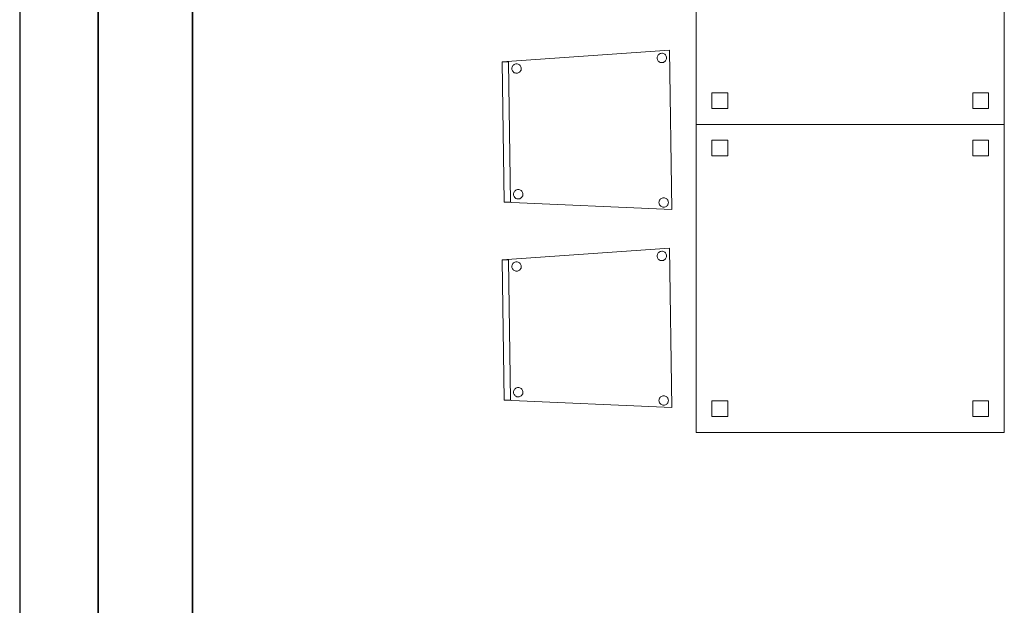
# Model space of a CAD drawing. Header units: metres. Extents: x 391.1 to 430.4, y 12.7 to 29.8.
# Tile 5 of 208: x 391.1 to 394.3, y 16.8 to 18.6. Entities that reach past the tile are written whole.
import ezdxf

# ---------------------------------------------------------------- set-up
doc = ezdxf.new("R2010")
doc.units = ezdxf.units.M
doc.layers.add('01_SUELOS', color=7, linetype='Continuous', lineweight=25, true_color=0x007f00)
for name, color, linetype, lineweight in [('02_MOBILIARIO', 7, 'Continuous', 18), ('A-DETL-____-MBND', 7, 'Continuous', 18), ('A-WALL-____-MCUT', 7, 'Continuous', 25), ('A-WALL-____-OTLN', 7, 'Continuous', 25)]:
    doc.layers.add(name, color=color, linetype=linetype, lineweight=lineweight)

# ---------------------------------------------------------------- blocks, each defined once
blk = doc.blocks.new('Family - Forjat PS-1-153576-02_SAN_P0')
at = {"layer": '01_SUELOS', "color": 9, "true_color": 0xaad4aa}
for p, q in [((0, 14.0532), (0, 0)), ((0, 0), (0, 14.0532))]:
    blk.add_line(p, q, dxfattribs=at)
blk = doc.blocks.new('Family - Mur PS-1-153626-02_SAN_P0')
at = {"layer": 'A-DETL-____-MBND', "color": 253, "true_color": 0xaaaaaa}
for p, q in [((15.5232, 0.25), (0, 0.25)), ((0, 0.25), (15.5232, 0.25)), ((0, 0), (15.5232, 0)), ((15.5232, 0), (0, 0)), ((0, 0), (15.5232, 0))]:
    blk.add_line(p, q, dxfattribs=at)
blk = doc.blocks.new('Family - Cadira confident_PB-155343-02_SAN_P0')
at = {"layer": '02_MOBILIARIO', "color": 253, "true_color": 0xaaaaaa}
for p, q in [((0, 0.4694), (0.5322, 0.5065)), ((0.5322, 0.5065), (0, 0.4694)), ((0.5322, 0.5065), (0.5389, 0)), ((0.5389, 0), (0.5322, 0.5065)), ((0.4925, 0.4817), (0.4926, 0.4843)), ((0.4926, 0.4843), (0.4925, 0.4817)), ((0.4927, 0.4791), (0.4925, 0.4817)), ((0.4925, 0.4817), (0.4927, 0.4791)), ((0.4926, 0.4843), (0.4933, 0.4868)), ((0.4933, 0.4868), (0.4926, 0.4843)), ((0.4934, 0.4766), (0.4927, 0.4791)), ((0.4927, 0.4791), (0.4934, 0.4766)), ((0.4933, 0.4868), (0.4944, 0.4892)), ((0.4944, 0.4892), (0.4933, 0.4868)), ((0.4946, 0.4743), (0.4934, 0.4766)), ((0.4934, 0.4766), (0.4946, 0.4743)), ((0.4944, 0.4892), (0.4958, 0.4914)), ((0.4958, 0.4914), (0.4944, 0.4892)), ((0.4961, 0.4722), (0.4946, 0.4743)), ((0.4946, 0.4743), (0.4961, 0.4722)), ((0.4958, 0.4914), (0.4976, 0.4932)), ((0.4976, 0.4932), (0.4958, 0.4914)), ((0.4979, 0.4703), (0.4961, 0.4722)), ((0.4961, 0.4722), (0.4979, 0.4703)), ((0.4976, 0.4932), (0.4998, 0.4948)), ((0.4998, 0.4948), (0.4976, 0.4932)), ((0.5001, 0.4689), (0.4979, 0.4703)), ((0.4979, 0.4703), (0.5001, 0.4689)), ((0.4998, 0.4948), (0.5021, 0.4959)), ((0.5021, 0.4959), (0.4998, 0.4948)), ((0.5021, 0.4959), (0.5046, 0.4966)), ((0.5046, 0.4966), (0.5021, 0.4959)), ((0.5046, 0.4966), (0.5072, 0.4969)), ((0.5072, 0.4969), (0.5046, 0.4966)), ((0.5072, 0.4969), (0.5098, 0.4967)), ((0.5098, 0.4967), (0.5072, 0.4969)), ((0.5098, 0.4967), (0.5123, 0.496)), ((0.5123, 0.496), (0.5098, 0.4967)), ((0.5123, 0.496), (0.5147, 0.4949)), ((0.5147, 0.4949), (0.5123, 0.496)), ((0.5147, 0.4949), (0.5168, 0.4935)), ((0.5168, 0.4935), (0.5147, 0.4949)), ((0.5171, 0.4706), (0.515, 0.4691)), ((0.515, 0.4691), (0.5171, 0.4706)), ((0.5168, 0.4935), (0.5187, 0.4917)), ((0.5187, 0.4917), (0.5168, 0.4935)), ((0.519, 0.4725), (0.5171, 0.4706)), ((0.5171, 0.4706), (0.519, 0.4725)), ((0.5187, 0.4917), (0.5202, 0.4896)), ((0.5202, 0.4896), (0.5187, 0.4917)), ((0.5204, 0.4746), (0.519, 0.4725)), ((0.519, 0.4725), (0.5204, 0.4746)), ((0.5202, 0.4896), (0.5214, 0.4872)), ((0.5214, 0.4872), (0.5202, 0.4896)), ((0.5215, 0.477), (0.5204, 0.4746)), ((0.5204, 0.4746), (0.5215, 0.477)), ((0.5214, 0.4872), (0.5221, 0.4847)), ((0.5221, 0.4847), (0.5214, 0.4872)), ((0.5221, 0.4795), (0.5215, 0.477)), ((0.5215, 0.477), (0.5221, 0.4795)), ((0.5221, 0.4847), (0.5223, 0.4821)), ((0.5223, 0.4821), (0.5221, 0.4847)), ((0.5223, 0.4821), (0.5221, 0.4795)), ((0.5221, 0.4795), (0.5223, 0.4821)), ((0, 0.4694), (0.02, 0.4697)), ((0.02, 0.4697), (0, 0.4694)), ((0.0059, 0.023), (0, 0.4694)), ((0, 0.4694), (0.0059, 0.023)), ((0.0059, 0.023), (0, 0.4694)), ((0, 0.4694), (0.0059, 0.023)), ((0.02, 0.4697), (0.0259, 0.0232)), ((0.0259, 0.0232), (0.02, 0.4697)), ((0.0305, 0.448), (0.0306, 0.4506)), ((0.0306, 0.4506), (0.0305, 0.448)), ((0.0307, 0.4454), (0.0305, 0.448)), ((0.0305, 0.448), (0.0307, 0.4454)), ((0.0306, 0.4506), (0.0313, 0.4531)), ((0.0313, 0.4531), (0.0306, 0.4506)), ((0.0314, 0.4429), (0.0307, 0.4454)), ((0.0307, 0.4454), (0.0314, 0.4429)), ((0.0313, 0.4531), (0.0324, 0.4555)), ((0.0324, 0.4555), (0.0313, 0.4531)), ((0.0326, 0.4405), (0.0314, 0.4429)), ((0.0314, 0.4429), (0.0326, 0.4405)), ((0.0324, 0.4555), (0.0338, 0.4576)), ((0.0338, 0.4576), (0.0324, 0.4555)), ((0.0341, 0.4384), (0.0326, 0.4405)), ((0.0326, 0.4405), (0.0341, 0.4384)), ((0.0338, 0.4576), (0.0356, 0.4595)), ((0.0356, 0.4595), (0.0338, 0.4576)), ((0.0356, 0.4595), (0.0377, 0.461)), ((0.0377, 0.461), (0.0356, 0.4595)), ((0.0377, 0.461), (0.0401, 0.4621)), ((0.0401, 0.4621), (0.0377, 0.461)), ((0.0401, 0.4621), (0.0426, 0.4628)), ((0.0426, 0.4628), (0.0401, 0.4621)), ((0.0426, 0.4628), (0.0452, 0.4631)), ((0.0452, 0.4631), (0.0426, 0.4628)), ((0.0452, 0.4631), (0.0478, 0.4629)), ((0.0478, 0.4629), (0.0452, 0.4631)), ((0.0478, 0.4629), (0.0503, 0.4623)), ((0.0503, 0.4623), (0.0478, 0.4629)), ((0.0503, 0.4623), (0.0527, 0.4612)), ((0.0527, 0.4612), (0.0503, 0.4623)), ((0.0527, 0.4612), (0.0548, 0.4597)), ((0.0548, 0.4597), (0.0527, 0.4612)), ((0.0548, 0.4597), (0.0567, 0.4579)), ((0.0567, 0.4579), (0.0548, 0.4597)), ((0.057, 0.4387), (0.0551, 0.4369)), ((0.0551, 0.4369), (0.057, 0.4387)), ((0.0567, 0.4579), (0.0582, 0.4558)), ((0.0582, 0.4558), (0.0567, 0.4579)), ((0.0584, 0.4409), (0.057, 0.4387)), ((0.057, 0.4387), (0.0584, 0.4409)), ((0.0582, 0.4558), (0.0594, 0.4535)), ((0.0594, 0.4535), (0.0582, 0.4558)), ((0.0595, 0.4432), (0.0584, 0.4409)), ((0.0584, 0.4409), (0.0595, 0.4432)), ((0.0594, 0.4535), (0.0601, 0.451)), ((0.0601, 0.451), (0.0594, 0.4535)), ((0.0601, 0.4458), (0.0595, 0.4432)), ((0.0595, 0.4432), (0.0601, 0.4458)), ((0.0601, 0.451), (0.0603, 0.4484)), ((0.0603, 0.4484), (0.0601, 0.451)), ((0.0603, 0.4484), (0.0601, 0.4458)), ((0.0601, 0.4458), (0.0603, 0.4484)), ((0.5025, 0.4678), (0.5001, 0.4689)), ((0.5001, 0.4689), (0.5025, 0.4678)), ((0.505, 0.4672), (0.5025, 0.4678)), ((0.5025, 0.4678), (0.505, 0.4672)), ((0.5076, 0.467), (0.505, 0.4672)), ((0.505, 0.4672), (0.5076, 0.467)), ((0.5102, 0.4672), (0.5076, 0.467)), ((0.5076, 0.467), (0.5102, 0.4672)), ((0.5127, 0.4679), (0.5102, 0.4672)), ((0.5102, 0.4672), (0.5127, 0.4679)), ((0.515, 0.4691), (0.5127, 0.4679)), ((0.5127, 0.4679), (0.515, 0.4691)), ((0.0359, 0.4366), (0.0341, 0.4384)), ((0.0341, 0.4384), (0.0359, 0.4366)), ((0.0381, 0.4351), (0.0359, 0.4366)), ((0.0359, 0.4366), (0.0381, 0.4351)), ((0.0405, 0.4341), (0.0381, 0.4351)), ((0.0381, 0.4351), (0.0405, 0.4341)), ((0.043, 0.4334), (0.0405, 0.4341)), ((0.0405, 0.4341), (0.043, 0.4334)), ((0.0456, 0.4332), (0.043, 0.4334)), ((0.043, 0.4334), (0.0456, 0.4332)), ((0.0482, 0.4335), (0.0456, 0.4332)), ((0.0456, 0.4332), (0.0482, 0.4335)), ((0.0507, 0.4342), (0.0482, 0.4335)), ((0.0482, 0.4335), (0.0507, 0.4342)), ((0.053, 0.4353), (0.0507, 0.4342)), ((0.0507, 0.4342), (0.053, 0.4353)), ((0.0551, 0.4369), (0.053, 0.4353)), ((0.053, 0.4353), (0.0551, 0.4369)), ((0.0454, 0.0622), (0.0479, 0.0629)), ((0.0479, 0.0629), (0.0454, 0.0622)), ((0.0479, 0.0629), (0.0505, 0.0631)), ((0.0505, 0.0631), (0.0479, 0.0629)), ((0.0505, 0.0631), (0.0531, 0.0629)), ((0.0531, 0.0629), (0.0505, 0.0631)), ((0.0531, 0.0629), (0.0556, 0.0623)), ((0.0556, 0.0623), (0.0531, 0.0629)), ((0.0357, 0.048), (0.0359, 0.0506)), ((0.0359, 0.0506), (0.0357, 0.048)), ((0.036, 0.0454), (0.0357, 0.048)), ((0.0357, 0.048), (0.036, 0.0454)), ((0.0359, 0.0506), (0.0366, 0.0531)), ((0.0366, 0.0531), (0.0359, 0.0506)), ((0.0367, 0.0429), (0.036, 0.0454)), ((0.036, 0.0454), (0.0367, 0.0429)), ((0.0366, 0.0531), (0.0376, 0.0555)), ((0.0376, 0.0555), (0.0366, 0.0531)), ((0.0378, 0.0406), (0.0367, 0.0429)), ((0.0367, 0.0429), (0.0378, 0.0406)), ((0.0376, 0.0555), (0.0391, 0.0577)), ((0.0391, 0.0577), (0.0376, 0.0555)), ((0.0394, 0.0384), (0.0378, 0.0406)), ((0.0378, 0.0406), (0.0394, 0.0384)), ((0.0391, 0.0577), (0.0409, 0.0595)), ((0.0409, 0.0595), (0.0391, 0.0577)), ((0.0412, 0.0366), (0.0394, 0.0384)), ((0.0394, 0.0384), (0.0412, 0.0366)), ((0.0409, 0.0595), (0.043, 0.061)), ((0.043, 0.061), (0.0409, 0.0595)), ((0.0434, 0.0352), (0.0412, 0.0366)), ((0.0412, 0.0366), (0.0434, 0.0352)), ((0.043, 0.061), (0.0454, 0.0622)), ((0.0454, 0.0622), (0.043, 0.061)), ((0.0458, 0.0341), (0.0434, 0.0352)), ((0.0434, 0.0352), (0.0458, 0.0341)), ((0.0483, 0.0335), (0.0458, 0.0341)), ((0.0458, 0.0341), (0.0483, 0.0335)), ((0.0509, 0.0333), (0.0483, 0.0335)), ((0.0483, 0.0335), (0.0509, 0.0333)), ((0.0535, 0.0335), (0.0509, 0.0333)), ((0.0509, 0.0333), (0.0535, 0.0335)), ((0.056, 0.0342), (0.0535, 0.0335)), ((0.0535, 0.0335), (0.056, 0.0342)), ((0.0556, 0.0623), (0.058, 0.0612)), ((0.058, 0.0612), (0.0556, 0.0623)), ((0.0583, 0.0354), (0.056, 0.0342)), ((0.056, 0.0342), (0.0583, 0.0354)), ((0.058, 0.0612), (0.0601, 0.0598)), ((0.0601, 0.0598), (0.058, 0.0612)), ((0.0604, 0.0369), (0.0583, 0.0354)), ((0.0583, 0.0354), (0.0604, 0.0369)), ((0.0601, 0.0598), (0.062, 0.058)), ((0.062, 0.058), (0.0601, 0.0598)), ((0.0622, 0.0388), (0.0604, 0.0369)), ((0.0604, 0.0369), (0.0622, 0.0388)), ((0.062, 0.058), (0.0635, 0.0558)), ((0.0635, 0.0558), (0.062, 0.058)), ((0.0637, 0.0409), (0.0622, 0.0388)), ((0.0622, 0.0388), (0.0637, 0.0409)), ((0.0635, 0.0558), (0.0646, 0.0535)), ((0.0646, 0.0535), (0.0635, 0.0558)), ((0.0648, 0.0433), (0.0637, 0.0409)), ((0.0637, 0.0409), (0.0648, 0.0433)), ((0.0646, 0.0535), (0.0654, 0.051)), ((0.0654, 0.051), (0.0646, 0.0535)), ((0.0654, 0.0458), (0.0648, 0.0433)), ((0.0648, 0.0433), (0.0654, 0.0458)), ((0.0654, 0.051), (0.0656, 0.0484)), ((0.0656, 0.0484), (0.0654, 0.051)), ((0.0656, 0.0484), (0.0654, 0.0458)), ((0.0654, 0.0458), (0.0656, 0.0484)), ((0.5004, 0.0293), (0.5019, 0.0314)), ((0.5019, 0.0314), (0.5004, 0.0293)), ((0.5019, 0.0314), (0.5037, 0.0333)), ((0.5037, 0.0333), (0.5019, 0.0314)), ((0.5037, 0.0333), (0.5058, 0.0348)), ((0.5058, 0.0348), (0.5037, 0.0333)), ((0.5058, 0.0348), (0.5082, 0.0359)), ((0.5082, 0.0359), (0.5058, 0.0348)), ((0.5082, 0.0359), (0.5107, 0.0366)), ((0.5107, 0.0366), (0.5082, 0.0359)), ((0.5107, 0.0366), (0.5133, 0.0369)), ((0.5133, 0.0369), (0.5107, 0.0366)), ((0.5133, 0.0369), (0.5159, 0.0367)), ((0.5159, 0.0367), (0.5133, 0.0369)), ((0.5159, 0.0367), (0.5184, 0.0361)), ((0.5184, 0.0361), (0.5159, 0.0367)), ((0.5184, 0.0361), (0.5208, 0.035)), ((0.5208, 0.035), (0.5184, 0.0361)), ((0.5208, 0.035), (0.5229, 0.0335)), ((0.5229, 0.0335), (0.5208, 0.035)), ((0.5229, 0.0335), (0.5248, 0.0317)), ((0.5248, 0.0317), (0.5229, 0.0335)), ((0.5248, 0.0317), (0.5263, 0.0296)), ((0.5263, 0.0296), (0.5248, 0.0317)), ((0.0259, 0.0232), (0.0059, 0.023)), ((0.0059, 0.023), (0.0259, 0.0232)), ((0.5389, 0), (0.0059, 0.023)), ((0.0059, 0.023), (0.5389, 0)), ((0.4985, 0.0218), (0.4987, 0.0244)), ((0.4987, 0.0244), (0.4985, 0.0218)), ((0.4988, 0.0192), (0.4985, 0.0218)), ((0.4985, 0.0218), (0.4988, 0.0192)), ((0.4987, 0.0244), (0.4994, 0.0269)), ((0.4994, 0.0269), (0.4987, 0.0244)), ((0.4995, 0.0167), (0.4988, 0.0192)), ((0.4988, 0.0192), (0.4995, 0.0167)), ((0.4994, 0.0269), (0.5004, 0.0293)), ((0.5004, 0.0293), (0.4994, 0.0269)), ((0.5006, 0.0143), (0.4995, 0.0167)), ((0.4995, 0.0167), (0.5006, 0.0143)), ((0.5022, 0.0122), (0.5006, 0.0143)), ((0.5006, 0.0143), (0.5022, 0.0122)), ((0.504, 0.0104), (0.5022, 0.0122)), ((0.5022, 0.0122), (0.504, 0.0104)), ((0.5062, 0.0089), (0.504, 0.0104)), ((0.504, 0.0104), (0.5062, 0.0089)), ((0.5085, 0.0079), (0.5062, 0.0089)), ((0.5062, 0.0089), (0.5085, 0.0079)), ((0.5111, 0.0072), (0.5085, 0.0079)), ((0.5085, 0.0079), (0.5111, 0.0072)), ((0.5137, 0.007), (0.5111, 0.0072)), ((0.5111, 0.0072), (0.5137, 0.007)), ((0.5163, 0.0073), (0.5137, 0.007)), ((0.5137, 0.007), (0.5163, 0.0073)), ((0.5188, 0.008), (0.5163, 0.0073)), ((0.5163, 0.0073), (0.5188, 0.008)), ((0.5211, 0.0091), (0.5188, 0.008)), ((0.5188, 0.008), (0.5211, 0.0091)), ((0.5232, 0.0106), (0.5211, 0.0091)), ((0.5211, 0.0091), (0.5232, 0.0106)), ((0.525, 0.0125), (0.5232, 0.0106)), ((0.5232, 0.0106), (0.525, 0.0125)), ((0.5265, 0.0147), (0.525, 0.0125)), ((0.525, 0.0125), (0.5265, 0.0147)), ((0.5263, 0.0296), (0.5274, 0.0272)), ((0.5274, 0.0272), (0.5263, 0.0296)), ((0.5276, 0.017), (0.5265, 0.0147)), ((0.5265, 0.0147), (0.5276, 0.017)), ((0.5274, 0.0272), (0.5281, 0.0247)), ((0.5281, 0.0247), (0.5274, 0.0272)), ((0.5282, 0.0196), (0.5276, 0.017)), ((0.5276, 0.017), (0.5282, 0.0196)), ((0.5281, 0.0247), (0.5284, 0.0222)), ((0.5284, 0.0222), (0.5281, 0.0247)), ((0.5284, 0.0222), (0.5282, 0.0196)), ((0.5282, 0.0196), (0.5284, 0.0222))]:
    blk.add_line(p, q, dxfattribs=at)
blk = doc.blocks.new('Family - Mur PB-155438-02_SAN_P0')
at = {"layer": 'A-WALL-____-MCUT', "color": 253, "true_color": 0xaaaaaa}
for p, q in [((15.5202, 0.55), (0, 0.55)), ((0, 0), (15.5202, 0))]:
    blk.add_line(p, q, dxfattribs=at)
at = {"layer": 'A-WALL-____-OTLN', "color": 253, "true_color": 0xaaaaaa}
for p, q in [((15.5202, 0.55), (0, 0.55)), ((0, 0), (15.5202, 0))]:
    blk.add_line(p, q, dxfattribs=at)
at = {"layer": 'A-WALL-____-OTLN', "color": 253, "lineweight": 18, "true_color": 0xaaaaaa}
blk.add_line((0, 0), (15.5202, 0), dxfattribs=at)
blk = doc.blocks.new('Family - LONDR55-XX_ZZ-ARQ-CAA-M3D-Londres55-155505-02_SAN_P0')
at = {"layer": '01_SUELOS', "color": 9, "true_color": 0xaad4aa}
for p, q in [((0, 12.9), (0, 0)), ((0, 0), (0, 12.9))]:
    blk.add_line(p, q, dxfattribs=at)
blk = doc.blocks.new('Family - Cadira confident_PB-155507-02_SAN_P0')
at = {"layer": '02_MOBILIARIO', "color": 253, "true_color": 0xaaaaaa}
for p, q in [((0, 0.4694), (0.5322, 0.5065)), ((0.5322, 0.5065), (0, 0.4694)), ((0.5322, 0.5065), (0.5389, 0)), ((0.5389, 0), (0.5322, 0.5065)), ((0.4925, 0.4817), (0.4926, 0.4843)), ((0.4926, 0.4843), (0.4925, 0.4817)), ((0.4927, 0.4791), (0.4925, 0.4817)), ((0.4925, 0.4817), (0.4927, 0.4791)), ((0.4926, 0.4843), (0.4933, 0.4868)), ((0.4933, 0.4868), (0.4926, 0.4843)), ((0.4934, 0.4766), (0.4927, 0.4791)), ((0.4927, 0.4791), (0.4934, 0.4766)), ((0.4933, 0.4868), (0.4944, 0.4892)), ((0.4944, 0.4892), (0.4933, 0.4868)), ((0.4946, 0.4743), (0.4934, 0.4766)), ((0.4934, 0.4766), (0.4946, 0.4743)), ((0.4944, 0.4892), (0.4958, 0.4914)), ((0.4958, 0.4914), (0.4944, 0.4892)), ((0.4961, 0.4722), (0.4946, 0.4743)), ((0.4946, 0.4743), (0.4961, 0.4722)), ((0.4958, 0.4914), (0.4976, 0.4932)), ((0.4976, 0.4932), (0.4958, 0.4914)), ((0.4979, 0.4703), (0.4961, 0.4722)), ((0.4961, 0.4722), (0.4979, 0.4703)), ((0.4976, 0.4932), (0.4998, 0.4948)), ((0.4998, 0.4948), (0.4976, 0.4932)), ((0.5001, 0.4689), (0.4979, 0.4703)), ((0.4979, 0.4703), (0.5001, 0.4689)), ((0.4998, 0.4948), (0.5021, 0.4959)), ((0.5021, 0.4959), (0.4998, 0.4948)), ((0.5021, 0.4959), (0.5046, 0.4966)), ((0.5046, 0.4966), (0.5021, 0.4959)), ((0.5046, 0.4966), (0.5072, 0.4969)), ((0.5072, 0.4969), (0.5046, 0.4966)), ((0.5072, 0.4969), (0.5098, 0.4967)), ((0.5098, 0.4967), (0.5072, 0.4969)), ((0.5098, 0.4967), (0.5123, 0.496)), ((0.5123, 0.496), (0.5098, 0.4967)), ((0.5123, 0.496), (0.5147, 0.4949)), ((0.5147, 0.4949), (0.5123, 0.496)), ((0.5147, 0.4949), (0.5168, 0.4935)), ((0.5168, 0.4935), (0.5147, 0.4949)), ((0.5171, 0.4706), (0.515, 0.4691)), ((0.515, 0.4691), (0.5171, 0.4706)), ((0.5168, 0.4935), (0.5187, 0.4917)), ((0.5187, 0.4917), (0.5168, 0.4935)), ((0.519, 0.4725), (0.5171, 0.4706)), ((0.5171, 0.4706), (0.519, 0.4725)), ((0.5187, 0.4917), (0.5202, 0.4896)), ((0.5202, 0.4896), (0.5187, 0.4917)), ((0.5204, 0.4746), (0.519, 0.4725)), ((0.519, 0.4725), (0.5204, 0.4746)), ((0.5202, 0.4896), (0.5214, 0.4872)), ((0.5214, 0.4872), (0.5202, 0.4896)), ((0.5215, 0.477), (0.5204, 0.4746)), ((0.5204, 0.4746), (0.5215, 0.477)), ((0.5214, 0.4872), (0.5221, 0.4847)), ((0.5221, 0.4847), (0.5214, 0.4872)), ((0.5221, 0.4795), (0.5215, 0.477)), ((0.5215, 0.477), (0.5221, 0.4795)), ((0.5221, 0.4847), (0.5223, 0.4821)), ((0.5223, 0.4821), (0.5221, 0.4847)), ((0.5223, 0.4821), (0.5221, 0.4795)), ((0.5221, 0.4795), (0.5223, 0.4821)), ((0, 0.4694), (0.02, 0.4697)), ((0.02, 0.4697), (0, 0.4694)), ((0.0059, 0.023), (0, 0.4694)), ((0, 0.4694), (0.0059, 0.023)), ((0.0059, 0.023), (0, 0.4694)), ((0, 0.4694), (0.0059, 0.023)), ((0.02, 0.4697), (0.0259, 0.0232)), ((0.0259, 0.0232), (0.02, 0.4697)), ((0.0305, 0.448), (0.0306, 0.4506)), ((0.0306, 0.4506), (0.0305, 0.448)), ((0.0307, 0.4454), (0.0305, 0.448)), ((0.0305, 0.448), (0.0307, 0.4454)), ((0.0306, 0.4506), (0.0313, 0.4531)), ((0.0313, 0.4531), (0.0306, 0.4506)), ((0.0314, 0.4429), (0.0307, 0.4454)), ((0.0307, 0.4454), (0.0314, 0.4429)), ((0.0313, 0.4531), (0.0324, 0.4555)), ((0.0324, 0.4555), (0.0313, 0.4531)), ((0.0326, 0.4405), (0.0314, 0.4429)), ((0.0314, 0.4429), (0.0326, 0.4405)), ((0.0324, 0.4555), (0.0338, 0.4576)), ((0.0338, 0.4576), (0.0324, 0.4555)), ((0.0341, 0.4384), (0.0326, 0.4405)), ((0.0326, 0.4405), (0.0341, 0.4384)), ((0.0338, 0.4576), (0.0356, 0.4595)), ((0.0356, 0.4595), (0.0338, 0.4576)), ((0.0356, 0.4595), (0.0377, 0.461)), ((0.0377, 0.461), (0.0356, 0.4595)), ((0.0377, 0.461), (0.0401, 0.4621)), ((0.0401, 0.4621), (0.0377, 0.461)), ((0.0401, 0.4621), (0.0426, 0.4628)), ((0.0426, 0.4628), (0.0401, 0.4621)), ((0.0426, 0.4628), (0.0452, 0.4631)), ((0.0452, 0.4631), (0.0426, 0.4628)), ((0.0452, 0.4631), (0.0478, 0.4629)), ((0.0478, 0.4629), (0.0452, 0.4631)), ((0.0478, 0.4629), (0.0503, 0.4623)), ((0.0503, 0.4623), (0.0478, 0.4629)), ((0.0503, 0.4623), (0.0527, 0.4612)), ((0.0527, 0.4612), (0.0503, 0.4623)), ((0.0527, 0.4612), (0.0548, 0.4597)), ((0.0548, 0.4597), (0.0527, 0.4612)), ((0.0548, 0.4597), (0.0567, 0.4579)), ((0.0567, 0.4579), (0.0548, 0.4597)), ((0.057, 0.4387), (0.0551, 0.4369)), ((0.0551, 0.4369), (0.057, 0.4387)), ((0.0567, 0.4579), (0.0582, 0.4558)), ((0.0582, 0.4558), (0.0567, 0.4579)), ((0.0584, 0.4409), (0.057, 0.4387)), ((0.057, 0.4387), (0.0584, 0.4409)), ((0.0582, 0.4558), (0.0594, 0.4535)), ((0.0594, 0.4535), (0.0582, 0.4558)), ((0.0595, 0.4432), (0.0584, 0.4409)), ((0.0584, 0.4409), (0.0595, 0.4432)), ((0.0594, 0.4535), (0.0601, 0.451)), ((0.0601, 0.451), (0.0594, 0.4535)), ((0.0601, 0.4458), (0.0595, 0.4432)), ((0.0595, 0.4432), (0.0601, 0.4458)), ((0.0601, 0.451), (0.0603, 0.4484)), ((0.0603, 0.4484), (0.0601, 0.451)), ((0.0603, 0.4484), (0.0601, 0.4458)), ((0.0601, 0.4458), (0.0603, 0.4484)), ((0.5025, 0.4678), (0.5001, 0.4689)), ((0.5001, 0.4689), (0.5025, 0.4678)), ((0.505, 0.4672), (0.5025, 0.4678)), ((0.5025, 0.4678), (0.505, 0.4672)), ((0.5076, 0.467), (0.505, 0.4672)), ((0.505, 0.4672), (0.5076, 0.467)), ((0.5102, 0.4672), (0.5076, 0.467)), ((0.5076, 0.467), (0.5102, 0.4672)), ((0.5127, 0.4679), (0.5102, 0.4672)), ((0.5102, 0.4672), (0.5127, 0.4679)), ((0.515, 0.4691), (0.5127, 0.4679)), ((0.5127, 0.4679), (0.515, 0.4691)), ((0.0359, 0.4366), (0.0341, 0.4384)), ((0.0341, 0.4384), (0.0359, 0.4366)), ((0.0381, 0.4351), (0.0359, 0.4366)), ((0.0359, 0.4366), (0.0381, 0.4351)), ((0.0405, 0.4341), (0.0381, 0.4351)), ((0.0381, 0.4351), (0.0405, 0.4341)), ((0.043, 0.4334), (0.0405, 0.4341)), ((0.0405, 0.4341), (0.043, 0.4334)), ((0.0456, 0.4332), (0.043, 0.4334)), ((0.043, 0.4334), (0.0456, 0.4332)), ((0.0482, 0.4335), (0.0456, 0.4332)), ((0.0456, 0.4332), (0.0482, 0.4335)), ((0.0507, 0.4342), (0.0482, 0.4335)), ((0.0482, 0.4335), (0.0507, 0.4342)), ((0.053, 0.4353), (0.0507, 0.4342)), ((0.0507, 0.4342), (0.053, 0.4353)), ((0.0551, 0.4369), (0.053, 0.4353)), ((0.053, 0.4353), (0.0551, 0.4369)), ((0.0454, 0.0622), (0.0479, 0.0629)), ((0.0479, 0.0629), (0.0454, 0.0622)), ((0.0479, 0.0629), (0.0505, 0.0631)), ((0.0505, 0.0631), (0.0479, 0.0629)), ((0.0505, 0.0631), (0.0531, 0.0629)), ((0.0531, 0.0629), (0.0505, 0.0631)), ((0.0531, 0.0629), (0.0556, 0.0623)), ((0.0556, 0.0623), (0.0531, 0.0629)), ((0.0357, 0.048), (0.0359, 0.0506)), ((0.0359, 0.0506), (0.0357, 0.048)), ((0.036, 0.0454), (0.0357, 0.048)), ((0.0357, 0.048), (0.036, 0.0454)), ((0.0359, 0.0506), (0.0366, 0.0531)), ((0.0366, 0.0531), (0.0359, 0.0506)), ((0.0367, 0.0429), (0.036, 0.0454)), ((0.036, 0.0454), (0.0367, 0.0429)), ((0.0366, 0.0531), (0.0376, 0.0555)), ((0.0376, 0.0555), (0.0366, 0.0531)), ((0.0378, 0.0406), (0.0367, 0.0429)), ((0.0367, 0.0429), (0.0378, 0.0406)), ((0.0376, 0.0555), (0.0391, 0.0577)), ((0.0391, 0.0577), (0.0376, 0.0555)), ((0.0394, 0.0384), (0.0378, 0.0406)), ((0.0378, 0.0406), (0.0394, 0.0384)), ((0.0391, 0.0577), (0.0409, 0.0595)), ((0.0409, 0.0595), (0.0391, 0.0577)), ((0.0412, 0.0366), (0.0394, 0.0384)), ((0.0394, 0.0384), (0.0412, 0.0366)), ((0.0409, 0.0595), (0.043, 0.061)), ((0.043, 0.061), (0.0409, 0.0595)), ((0.0434, 0.0352), (0.0412, 0.0366)), ((0.0412, 0.0366), (0.0434, 0.0352)), ((0.043, 0.061), (0.0454, 0.0622)), ((0.0454, 0.0622), (0.043, 0.061)), ((0.0458, 0.0341), (0.0434, 0.0352)), ((0.0434, 0.0352), (0.0458, 0.0341)), ((0.0483, 0.0335), (0.0458, 0.0341)), ((0.0458, 0.0341), (0.0483, 0.0335)), ((0.0509, 0.0333), (0.0483, 0.0335)), ((0.0483, 0.0335), (0.0509, 0.0333)), ((0.0535, 0.0335), (0.0509, 0.0333)), ((0.0509, 0.0333), (0.0535, 0.0335)), ((0.056, 0.0342), (0.0535, 0.0335)), ((0.0535, 0.0335), (0.056, 0.0342)), ((0.0556, 0.0623), (0.058, 0.0612)), ((0.058, 0.0612), (0.0556, 0.0623)), ((0.0583, 0.0354), (0.056, 0.0342)), ((0.056, 0.0342), (0.0583, 0.0354)), ((0.058, 0.0612), (0.0601, 0.0598)), ((0.0601, 0.0598), (0.058, 0.0612)), ((0.0604, 0.0369), (0.0583, 0.0354)), ((0.0583, 0.0354), (0.0604, 0.0369)), ((0.0601, 0.0598), (0.062, 0.058)), ((0.062, 0.058), (0.0601, 0.0598)), ((0.0622, 0.0388), (0.0604, 0.0369)), ((0.0604, 0.0369), (0.0622, 0.0388)), ((0.062, 0.058), (0.0635, 0.0558)), ((0.0635, 0.0558), (0.062, 0.058)), ((0.0637, 0.0409), (0.0622, 0.0388)), ((0.0622, 0.0388), (0.0637, 0.0409)), ((0.0635, 0.0558), (0.0646, 0.0535)), ((0.0646, 0.0535), (0.0635, 0.0558)), ((0.0648, 0.0433), (0.0637, 0.0409)), ((0.0637, 0.0409), (0.0648, 0.0433)), ((0.0646, 0.0535), (0.0654, 0.051)), ((0.0654, 0.051), (0.0646, 0.0535)), ((0.0654, 0.0458), (0.0648, 0.0433)), ((0.0648, 0.0433), (0.0654, 0.0458)), ((0.0654, 0.051), (0.0656, 0.0484)), ((0.0656, 0.0484), (0.0654, 0.051)), ((0.0656, 0.0484), (0.0654, 0.0458)), ((0.0654, 0.0458), (0.0656, 0.0484)), ((0.5004, 0.0293), (0.5019, 0.0314)), ((0.5019, 0.0314), (0.5004, 0.0293)), ((0.5019, 0.0314), (0.5037, 0.0333)), ((0.5037, 0.0333), (0.5019, 0.0314)), ((0.5037, 0.0333), (0.5058, 0.0348)), ((0.5058, 0.0348), (0.5037, 0.0333)), ((0.5058, 0.0348), (0.5082, 0.0359)), ((0.5082, 0.0359), (0.5058, 0.0348)), ((0.5082, 0.0359), (0.5107, 0.0366)), ((0.5107, 0.0366), (0.5082, 0.0359)), ((0.5107, 0.0366), (0.5133, 0.0369)), ((0.5133, 0.0369), (0.5107, 0.0366)), ((0.5133, 0.0369), (0.5159, 0.0367)), ((0.5159, 0.0367), (0.5133, 0.0369)), ((0.5159, 0.0367), (0.5184, 0.0361)), ((0.5184, 0.0361), (0.5159, 0.0367)), ((0.5184, 0.0361), (0.5208, 0.035)), ((0.5208, 0.035), (0.5184, 0.0361)), ((0.5208, 0.035), (0.5229, 0.0335)), ((0.5229, 0.0335), (0.5208, 0.035)), ((0.5229, 0.0335), (0.5248, 0.0317)), ((0.5248, 0.0317), (0.5229, 0.0335)), ((0.5248, 0.0317), (0.5263, 0.0296)), ((0.5263, 0.0296), (0.5248, 0.0317)), ((0.0259, 0.0232), (0.0059, 0.023)), ((0.0059, 0.023), (0.0259, 0.0232)), ((0.5389, 0), (0.0059, 0.023)), ((0.0059, 0.023), (0.5389, 0)), ((0.4985, 0.0218), (0.4987, 0.0244)), ((0.4987, 0.0244), (0.4985, 0.0218)), ((0.4988, 0.0192), (0.4985, 0.0218)), ((0.4985, 0.0218), (0.4988, 0.0192)), ((0.4987, 0.0244), (0.4994, 0.0269)), ((0.4994, 0.0269), (0.4987, 0.0244)), ((0.4995, 0.0167), (0.4988, 0.0192)), ((0.4988, 0.0192), (0.4995, 0.0167)), ((0.4994, 0.0269), (0.5004, 0.0293)), ((0.5004, 0.0293), (0.4994, 0.0269)), ((0.5006, 0.0143), (0.4995, 0.0167)), ((0.4995, 0.0167), (0.5006, 0.0143)), ((0.5022, 0.0122), (0.5006, 0.0143)), ((0.5006, 0.0143), (0.5022, 0.0122)), ((0.504, 0.0104), (0.5022, 0.0122)), ((0.5022, 0.0122), (0.504, 0.0104)), ((0.5062, 0.0089), (0.504, 0.0104)), ((0.504, 0.0104), (0.5062, 0.0089)), ((0.5085, 0.0079), (0.5062, 0.0089)), ((0.5062, 0.0089), (0.5085, 0.0079)), ((0.5111, 0.0072), (0.5085, 0.0079)), ((0.5085, 0.0079), (0.5111, 0.0072)), ((0.5137, 0.007), (0.5111, 0.0072)), ((0.5111, 0.0072), (0.5137, 0.007)), ((0.5163, 0.0073), (0.5137, 0.007)), ((0.5137, 0.007), (0.5163, 0.0073)), ((0.5188, 0.008), (0.5163, 0.0073)), ((0.5163, 0.0073), (0.5188, 0.008)), ((0.5211, 0.0091), (0.5188, 0.008)), ((0.5188, 0.008), (0.5211, 0.0091)), ((0.5232, 0.0106), (0.5211, 0.0091)), ((0.5211, 0.0091), (0.5232, 0.0106)), ((0.525, 0.0125), (0.5232, 0.0106)), ((0.5232, 0.0106), (0.525, 0.0125)), ((0.5265, 0.0147), (0.525, 0.0125)), ((0.525, 0.0125), (0.5265, 0.0147)), ((0.5263, 0.0296), (0.5274, 0.0272)), ((0.5274, 0.0272), (0.5263, 0.0296)), ((0.5276, 0.017), (0.5265, 0.0147)), ((0.5265, 0.0147), (0.5276, 0.017)), ((0.5274, 0.0272), (0.5281, 0.0247)), ((0.5281, 0.0247), (0.5274, 0.0272)), ((0.5282, 0.0196), (0.5276, 0.017)), ((0.5276, 0.017), (0.5282, 0.0196)), ((0.5281, 0.0247), (0.5284, 0.0222)), ((0.5284, 0.0222), (0.5281, 0.0247)), ((0.5284, 0.0222), (0.5282, 0.0196)), ((0.5282, 0.0196), (0.5284, 0.0222))]:
    blk.add_line(p, q, dxfattribs=at)
blk = doc.blocks.new('Family - Taula 100X100_PB-155788-02_SAN_P0')
at = {"layer": '02_MOBILIARIO', "color": 253, "true_color": 0xaaaaaa}
for p, q in [((0, 0.98), (0.98, 0.98)), ((0, 0), (0, 0.98)), ((0.98, 0.98), (0, 0.98)), ((0, 0.98), (0, 0)), ((0.98, 0.98), (0.98, 0)), ((0.98, 0), (0.98, 0.98)), ((0.05, 0.88), (0.05, 0.93)), ((0.05, 0.93), (0.1, 0.93)), ((0.05, 0.93), (0.05, 0.88)), ((0.1, 0.93), (0.05, 0.93)), ((0.1, 0.93), (0.1, 0.88)), ((0.1, 0.88), (0.1, 0.93)), ((0.88, 0.93), (0.93, 0.93)), ((0.88, 0.88), (0.88, 0.93)), ((0.93, 0.93), (0.88, 0.93)), ((0.88, 0.93), (0.88, 0.88)), ((0.93, 0.93), (0.93, 0.88)), ((0.93, 0.88), (0.93, 0.93)), ((0.1, 0.88), (0.05, 0.88)), ((0.05, 0.88), (0.1, 0.88)), ((0.93, 0.88), (0.88, 0.88)), ((0.88, 0.88), (0.93, 0.88)), ((0.05, 0.05), (0.05, 0.1)), ((0.05, 0.1), (0.1, 0.1)), ((0.05, 0.1), (0.05, 0.05)), ((0.1, 0.1), (0.05, 0.1)), ((0.1, 0.1), (0.1, 0.05)), ((0.1, 0.05), (0.1, 0.1)), ((0.88, 0.1), (0.93, 0.1)), ((0.88, 0.05), (0.88, 0.1)), ((0.93, 0.1), (0.88, 0.1)), ((0.88, 0.1), (0.88, 0.05)), ((0.93, 0.1), (0.93, 0.05)), ((0.93, 0.05), (0.93, 0.1)), ((0.1, 0.05), (0.05, 0.05)), ((0.05, 0.05), (0.1, 0.05)), ((0.93, 0.05), (0.88, 0.05)), ((0.88, 0.05), (0.93, 0.05)), ((0.98, 0), (0, 0)), ((0, 0), (0.98, 0))]:
    blk.add_line(p, q, dxfattribs=at)
blk = doc.blocks.new('Family - Taula 100X100_PB-155830-02_SAN_P0')
at = {"layer": '02_MOBILIARIO', "color": 253, "true_color": 0xaaaaaa}
for p, q in [((0, 0.98), (0.98, 0.98)), ((0, 0), (0, 0.98)), ((0.98, 0.98), (0, 0.98)), ((0, 0.98), (0, 0)), ((0.98, 0.98), (0.98, 0)), ((0.98, 0), (0.98, 0.98)), ((0.05, 0.88), (0.05, 0.93)), ((0.05, 0.93), (0.1, 0.93)), ((0.05, 0.93), (0.05, 0.88)), ((0.1, 0.93), (0.05, 0.93)), ((0.1, 0.93), (0.1, 0.88)), ((0.1, 0.88), (0.1, 0.93)), ((0.88, 0.93), (0.93, 0.93)), ((0.88, 0.88), (0.88, 0.93)), ((0.93, 0.93), (0.88, 0.93)), ((0.88, 0.93), (0.88, 0.88)), ((0.93, 0.93), (0.93, 0.88)), ((0.93, 0.88), (0.93, 0.93)), ((0.1, 0.88), (0.05, 0.88)), ((0.05, 0.88), (0.1, 0.88)), ((0.93, 0.88), (0.88, 0.88)), ((0.88, 0.88), (0.93, 0.88)), ((0.05, 0.05), (0.05, 0.1)), ((0.05, 0.1), (0.1, 0.1)), ((0.05, 0.1), (0.05, 0.05)), ((0.1, 0.1), (0.05, 0.1)), ((0.1, 0.1), (0.1, 0.05)), ((0.1, 0.05), (0.1, 0.1)), ((0.88, 0.1), (0.93, 0.1)), ((0.88, 0.05), (0.88, 0.1)), ((0.93, 0.1), (0.88, 0.1)), ((0.88, 0.1), (0.88, 0.05)), ((0.93, 0.1), (0.93, 0.05)), ((0.93, 0.05), (0.93, 0.1)), ((0.1, 0.05), (0.05, 0.05)), ((0.05, 0.05), (0.1, 0.05)), ((0.93, 0.05), (0.88, 0.05)), ((0.88, 0.05), (0.93, 0.05)), ((0.98, 0), (0, 0)), ((0, 0), (0.98, 0))]:
    blk.add_line(p, q, dxfattribs=at)
blk = doc.blocks.new('LONDR55-XX_ZZ-ARQ-CAA-M3D-Londres55_ifc-1-02_SAN_P0')
at = {"layer": '01_SUELOS', "color": 253, "lineweight": 18, "true_color": 0xaaaaaa}
for name, p in [('Family - Forjat PS-1-153576-02_SAN_P0', (391.3997, 14.1806)), ('Family - LONDR55-XX_ZZ-ARQ-CAA-M3D-Londres55-155505-02_SAN_P0', (391.6997, 14.0508))]:
    blk.add_blockref(name, p, dxfattribs=at)
at = {"layer": '02_MOBILIARIO', "color": 253, "lineweight": 18, "true_color": 0xaaaaaa}
for name, p in [('Family - Taula 100X100_PB-155788-02_SAN_P0', (393.302, 18.2834)), ('Family - Cadira confident_PB-155343-02_SAN_P0', (392.685, 18.0128)), ('Family - Taula 100X100_PB-155830-02_SAN_P0', (393.302, 17.3034)), ('Family - Cadira confident_PB-155507-02_SAN_P0', (392.685, 17.3828))]:
    blk.add_blockref(name, p, dxfattribs=at)
at = {"layer": 'A-WALL-____-OTLN', "color": 253, "lineweight": 18, "true_color": 0xaaaaaa, "rotation": 270}
for name, p in [('Family - Mur PS-1-153626-02_SAN_P0', (391.1497, 28.3639)), ('Family - Mur PB-155438-02_SAN_P0', (391.1497, 28.3608))]:
    blk.add_blockref(name, p, dxfattribs=at)

msp = doc.modelspace()

# ---------------------------------------------------------------- block references
at = {"lineweight": 5}
msp.add_blockref('LONDR55-XX_ZZ-ARQ-CAA-M3D-Londres55_ifc-1-02_SAN_P0', (0, 0), dxfattribs=at)

doc.saveas('drawing.dxf')
